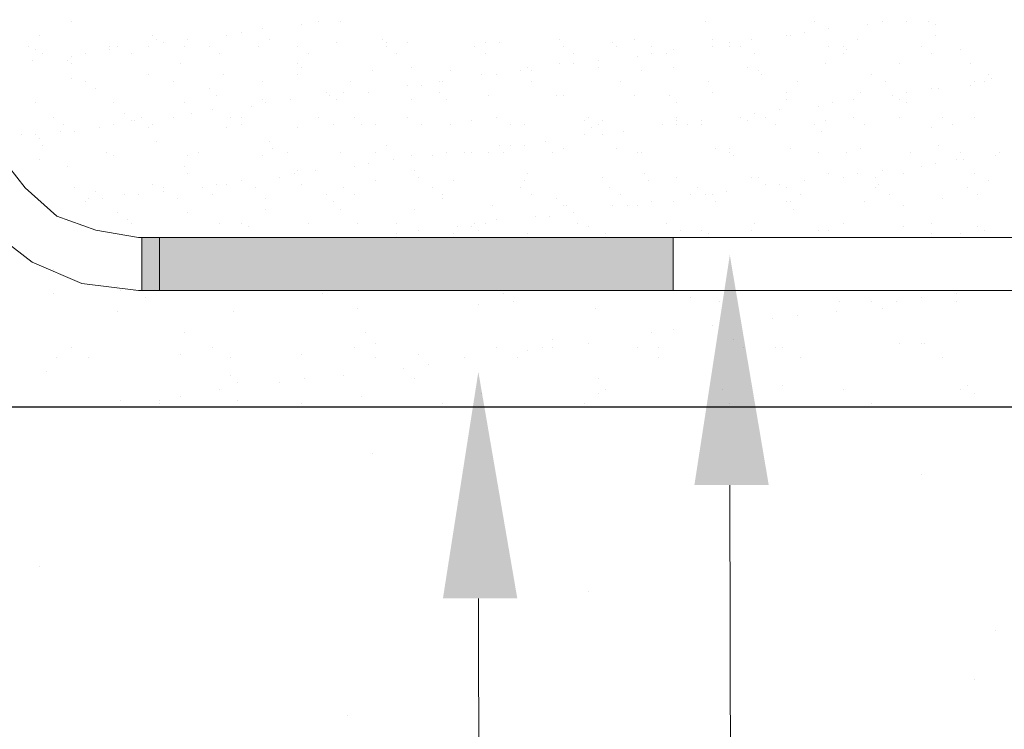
# Model space of a CAD drawing. Header units: metres. Extents: x -18 to 342, y 4 to 63.
# Tile 61 of 173: x 126.94 to 129.61, y 12.83 to 14.76. Entities that reach past the tile are written whole.
import ezdxf

# ---------------------------------------------------------------- set-up
doc = ezdxf.new("R2010")
doc.units = ezdxf.units.M
doc.header["$MEASUREMENT"] = 0
for name, color, linetype in [('PDF4_hatch', 7, 'Continuous'), ('PDF4_hatch-borshi', 7, 'Continuous'), ('PDF4_Isogam', 7, 'Continuous'), ('PDF4_kaff', 7, 'Continuous'), ('PDF4_textt', 7, 'Continuous')]:
    doc.layers.add(name, color=color, linetype=linetype)

msp = doc.modelspace()

# ---------------------------------------------------------------- linework, layer by layer
at = {"layer": 'PDF4_hatch', "lineweight": 25}
for points in [[(127.8953, 13.5768), (127.8953, 13.5768)], [(129.3881, 13.519), (129.3881, 13.519)], [(126.9899, 13.2686), (126.9899, 13.2686)], [(128.4828, 13.2012), (128.4828, 13.2012)], [(129.5903, 13.0952), (129.5903, 13.0952)], [(129.5326, 12.9604), (129.5326, 12.9604)], [(127.8278, 12.8641), (127.8278, 12.8641)]]:
    msp.add_lwpolyline(points, dxfattribs=at)
at = {"layer": 'PDF4_hatch-borshi', "lineweight": 18}
for points in [[(127.0766, 14.7518), (127.0766, 14.7518)], [(127.5967, 14.7325), (127.5967, 14.7325)], [(127.7026, 14.7422), (127.7026, 14.7422)], [(127.7508, 14.7518), (127.7508, 14.7518)], [(127.8086, 14.7518), (127.8086, 14.7518)], [(128.8006, 14.7518), (128.8006, 14.7518)], [(129.0992, 14.7518), (129.0992, 14.7518)], [(129.1377, 14.7325), (129.1377, 14.7325)], [(129.2436, 14.7422), (129.2436, 14.7422)], [(129.2821, 14.7518), (129.2821, 14.7518)], [(129.3496, 14.7518), (129.3496, 14.7518)], [(129.4074, 14.7518), (129.4074, 14.7518)], [(129.4266, 14.7422), (129.4266, 14.7422)], [(126.9899, 14.7133), (126.9899, 14.7133)], [(127.2981, 14.7133), (127.2981, 14.7133)], [(127.3078, 14.7036), (127.3078, 14.7036)], [(127.3944, 14.7036), (127.3944, 14.7036)], [(127.5004, 14.7133), (127.5004, 14.7133)], [(127.5389, 14.7229), (127.5389, 14.7229)], [(127.616, 14.7036), (127.616, 14.7036)], [(127.9241, 14.7036), (127.9241, 14.7036)], [(128.4057, 14.7036), (128.4057, 14.7036)], [(128.608, 14.7036), (128.608, 14.7036)], [(128.8199, 14.7036), (128.8199, 14.7036)], [(128.9258, 14.7036), (128.9258, 14.7036)], [(129.0221, 14.7133), (129.0221, 14.7133)], [(129.0317, 14.7133), (129.0317, 14.7133)], [(129.0703, 14.7229), (129.0703, 14.7229)], [(129.2147, 14.7036), (129.2147, 14.7036)], [(129.4266, 14.7133), (129.4266, 14.7133)], [(126.961, 14.6844), (126.961, 14.6844)], [(126.9803, 14.6747), (126.9803, 14.6747)], [(127.1825, 14.6844), (127.1825, 14.6844)], [(127.1825, 14.6747), (127.1825, 14.6747)], [(127.2018, 14.6844), (127.2018, 14.6844)], [(127.2885, 14.6844), (127.2885, 14.6844)], [(127.327, 14.694), (127.327, 14.694)], [(127.3848, 14.6844), (127.3848, 14.6844)], [(127.4522, 14.6844), (127.4522, 14.6844)], [(127.5871, 14.6844), (127.5871, 14.6844)], [(127.693, 14.6844), (127.693, 14.6844)], [(127.7989, 14.694), (127.7989, 14.694)], [(127.9338, 14.694), (127.9338, 14.694)], [(127.9338, 14.6844), (127.9338, 14.6844)], [(127.9916, 14.694), (127.9916, 14.694)], [(128.1746, 14.6844), (128.1746, 14.6844)], [(128.2035, 14.694), (128.2035, 14.694)], [(128.242, 14.694), (128.242, 14.694)], [(128.4153, 14.6844), (128.4153, 14.6844)], [(128.5502, 14.694), (128.5502, 14.694)], [(128.5598, 14.6844), (128.5598, 14.6844)], [(128.6561, 14.6844), (128.6561, 14.6844)], [(128.7139, 14.6747), (128.7139, 14.6747)], [(128.8199, 14.6844), (128.8199, 14.6844)], [(128.868, 14.694), (128.868, 14.694)], [(128.868, 14.6844), (128.868, 14.6844)], [(128.8969, 14.6844), (128.8969, 14.6844)], [(129.1377, 14.6844), (129.1377, 14.6844)], [(129.1762, 14.6844), (129.1762, 14.6844)], [(129.1858, 14.6747), (129.1858, 14.6747)], [(129.3881, 14.6844), (129.3881, 14.6844)], [(129.494, 14.6747), (129.494, 14.6747)], [(126.9707, 14.6458), (126.9707, 14.6458)], [(126.9996, 14.6651), (126.9996, 14.6651)], [(127.067, 14.6458), (127.067, 14.6458)], [(127.0766, 14.6555), (127.0766, 14.6555)], [(127.1151, 14.6651), (127.1151, 14.6651)], [(127.2403, 14.6651), (127.2403, 14.6651)], [(127.4811, 14.6651), (127.4811, 14.6651)], [(127.7219, 14.6651), (127.7219, 14.6651)], [(127.9627, 14.6651), (127.9627, 14.6651)], [(128.2035, 14.6651), (128.2035, 14.6651)], [(128.4442, 14.6651), (128.4442, 14.6651)], [(128.5117, 14.6458), (128.5117, 14.6458)], [(128.6176, 14.6555), (128.6176, 14.6555)], [(128.6561, 14.6651), (128.6561, 14.6651)], [(128.6946, 14.6651), (128.6946, 14.6651)], [(128.9354, 14.6651), (128.9354, 14.6651)], [(129.1762, 14.6651), (129.1762, 14.6651)], [(129.417, 14.6651), (129.417, 14.6651)], [(127.0766, 14.6362), (127.0766, 14.6362)], [(127.3752, 14.6362), (127.3752, 14.6362)], [(127.693, 14.6362), (127.693, 14.6362)], [(127.7026, 14.6266), (127.7026, 14.6266)], [(128.0012, 14.6266), (128.0012, 14.6266)], [(128.319, 14.6266), (128.319, 14.6266)], [(128.4057, 14.6362), (128.4057, 14.6362)], [(128.4442, 14.6362), (128.4442, 14.6362)], [(128.5117, 14.6266), (128.5117, 14.6266)], [(128.7139, 14.6266), (128.7139, 14.6266)], [(128.9162, 14.6266), (128.9162, 14.6266)], [(129.128, 14.6362), (129.128, 14.6362)], [(129.3303, 14.6362), (129.3303, 14.6362)], [(129.5229, 14.6362), (129.5229, 14.6362)], [(127.0766, 14.5977), (127.0766, 14.5977)], [(127.2885, 14.6073), (127.2885, 14.6073)], [(127.4907, 14.6073), (127.4907, 14.6073)], [(127.693, 14.6073), (127.693, 14.6073)], [(127.8953, 14.617), (127.8953, 14.617)], [(128.1071, 14.617), (128.1071, 14.617)], [(128.1938, 14.6073), (128.1938, 14.6073)], [(128.2323, 14.6073), (128.2323, 14.6073)], [(128.2998, 14.617), (128.2998, 14.617)], [(128.2998, 14.617), (128.2998, 14.617)], [(128.3287, 14.617), (128.3287, 14.617)], [(128.6272, 14.617), (128.6272, 14.617)], [(128.9451, 14.617), (128.9451, 14.617)], [(128.9547, 14.6073), (128.9547, 14.6073)], [(129.2533, 14.6073), (129.2533, 14.6073)], [(129.5711, 14.6073), (129.5711, 14.6073)], [(129.5807, 14.5977), (129.5807, 14.5977)], [(127.1151, 14.5881), (127.1151, 14.5881)], [(127.144, 14.5688), (127.144, 14.5688)], [(127.3559, 14.5881), (127.3559, 14.5881)], [(127.4522, 14.5688), (127.4522, 14.5688)], [(127.5967, 14.5881), (127.5967, 14.5881)], [(127.8375, 14.5881), (127.8375, 14.5881)], [(127.9916, 14.5784), (127.9916, 14.5784)], [(128.0301, 14.5784), (128.0301, 14.5784)], [(128.0782, 14.5881), (128.0782, 14.5881)], [(128.0879, 14.5881), (128.0879, 14.5881)], [(128.3287, 14.5881), (128.3287, 14.5881)], [(128.5694, 14.5881), (128.5694, 14.5881)], [(128.8102, 14.5881), (128.8102, 14.5881)], [(129.051, 14.5881), (129.051, 14.5881)], [(129.2918, 14.5881), (129.2918, 14.5881)], [(129.417, 14.5688), (129.417, 14.5688)], [(129.4362, 14.5688), (129.4362, 14.5688)], [(129.5229, 14.5784), (129.5229, 14.5784)], [(129.5326, 14.5881), (129.5326, 14.5881)], [(129.5615, 14.5881), (129.5615, 14.5881)], [(127.4715, 14.5495), (127.4715, 14.5495)], [(127.5967, 14.5399), (127.5967, 14.5399)], [(127.6737, 14.5399), (127.6737, 14.5399)], [(127.77, 14.5592), (127.77, 14.5592)], [(127.7797, 14.5495), (127.7797, 14.5495)], [(127.7989, 14.5399), (127.7989, 14.5399)], [(127.8182, 14.5592), (127.8182, 14.5592)], [(127.8856, 14.5592), (127.8856, 14.5592)], [(128.0012, 14.5399), (128.0012, 14.5399)], [(128.0782, 14.5592), (128.0782, 14.5592)], [(128.0975, 14.5399), (128.0975, 14.5399)], [(128.2131, 14.5495), (128.2131, 14.5495)], [(128.3961, 14.5495), (128.3961, 14.5495)], [(128.4153, 14.5495), (128.4153, 14.5495)], [(128.608, 14.5495), (128.608, 14.5495)], [(128.7043, 14.5495), (128.7043, 14.5495)], [(128.8199, 14.5592), (128.8199, 14.5592)], [(129.0221, 14.5592), (129.0221, 14.5592)], [(129.0221, 14.5399), (129.0221, 14.5399)], [(129.2051, 14.5399), (129.2051, 14.5399)], [(129.2244, 14.5592), (129.2244, 14.5592)], [(129.311, 14.5495), (129.311, 14.5495)], [(129.3303, 14.5399), (129.3303, 14.5399)], [(129.3496, 14.5592), (129.3496, 14.5592)], [(126.9803, 14.5303), (126.9803, 14.5303)], [(127.1922, 14.5303), (127.1922, 14.5303)], [(127.3848, 14.5303), (127.3848, 14.5303)], [(127.5678, 14.5206), (127.5678, 14.5206)], [(127.6063, 14.5303), (127.6063, 14.5303)], [(128.7235, 14.5303), (128.7235, 14.5303)], [(129.1088, 14.5206), (129.1088, 14.5206)], [(129.1473, 14.5303), (129.1473, 14.5303)], [(129.3496, 14.5303), (129.3496, 14.5303)], [(127.0284, 14.4917), (127.0284, 14.4917)], [(127.2211, 14.5014), (127.2211, 14.5014)], [(127.2692, 14.4917), (127.2692, 14.4917)], [(127.3559, 14.4917), (127.3559, 14.4917)], [(127.4041, 14.5014), (127.4041, 14.5014)], [(127.4619, 14.511), (127.4619, 14.511)], [(127.51, 14.4917), (127.51, 14.4917)], [(127.5389, 14.4917), (127.5389, 14.4917)], [(127.7508, 14.4917), (127.7508, 14.4917)], [(127.8471, 14.4917), (127.8471, 14.4917)], [(127.9916, 14.4917), (127.9916, 14.4917)], [(128.2323, 14.4917), (128.2323, 14.4917)], [(128.4828, 14.4917), (128.4828, 14.4917)], [(128.7235, 14.4917), (128.7235, 14.4917)], [(128.8969, 14.4917), (128.8969, 14.4917)], [(128.9354, 14.5014), (128.9354, 14.5014)], [(128.9643, 14.4917), (128.9643, 14.4917)], [(129.0028, 14.511), (129.0028, 14.511)], [(129.2051, 14.4917), (129.2051, 14.4917)], [(129.3303, 14.4917), (129.3303, 14.4917)], [(129.4459, 14.4917), (129.4459, 14.4917)], [(129.5326, 14.4917), (129.5326, 14.4917)], [(127.0573, 14.4725), (127.0573, 14.4725)], [(127.1537, 14.4629), (127.1537, 14.4629)], [(127.1922, 14.4725), (127.1922, 14.4725)], [(127.2403, 14.4821), (127.2403, 14.4821)], [(127.25, 14.4821), (127.25, 14.4821)], [(127.2885, 14.4629), (127.2885, 14.4629)], [(127.2981, 14.4725), (127.2981, 14.4725)], [(127.5004, 14.4629), (127.5004, 14.4629)], [(127.5389, 14.4725), (127.5389, 14.4725)], [(127.693, 14.4629), (127.693, 14.4629)], [(127.7893, 14.4725), (127.7893, 14.4725)], [(127.8664, 14.4725), (127.8664, 14.4725)], [(127.9049, 14.4725), (127.9049, 14.4725)], [(128.0301, 14.4725), (128.0301, 14.4725)], [(128.1071, 14.4725), (128.1071, 14.4725)], [(128.1649, 14.4821), (128.1649, 14.4821)], [(128.2709, 14.4725), (128.2709, 14.4725)], [(128.3094, 14.4725), (128.3094, 14.4725)], [(128.4731, 14.4821), (128.4731, 14.4821)], [(128.4924, 14.4629), (128.4924, 14.4629)], [(128.5117, 14.4725), (128.5117, 14.4725)], [(128.5213, 14.4821), (128.5213, 14.4821)], [(128.685, 14.4725), (128.685, 14.4725)], [(128.7235, 14.4821), (128.7235, 14.4821)], [(128.7235, 14.4725), (128.7235, 14.4725)], [(128.7524, 14.4725), (128.7524, 14.4725)], [(128.791, 14.4821), (128.791, 14.4821)], [(128.791, 14.4725), (128.791, 14.4725)], [(128.9162, 14.4821), (128.9162, 14.4821)], [(128.9932, 14.4725), (128.9932, 14.4725)], [(129.0992, 14.4725), (129.0992, 14.4725)], [(129.128, 14.4821), (129.128, 14.4821)], [(129.234, 14.4725), (129.234, 14.4725)], [(129.417, 14.4629), (129.417, 14.4629)], [(129.4748, 14.4725), (129.4748, 14.4725)], [(126.9418, 14.4436), (126.9418, 14.4436)], [(126.9803, 14.4436), (126.9803, 14.4436)], [(126.9899, 14.434), (126.9899, 14.434)], [(127.0477, 14.4532), (127.0477, 14.4532)], [(127.0862, 14.4532), (127.0862, 14.4532)], [(128.4731, 14.4436), (128.4731, 14.4436)], [(128.5213, 14.4436), (128.5213, 14.4436)], [(128.5791, 14.4532), (128.5791, 14.4532)], [(129.1184, 14.4532), (129.1184, 14.4532)], [(126.9996, 14.4147), (126.9996, 14.4147)], [(127.3078, 14.4243), (127.3078, 14.4243)], [(127.616, 14.4243), (127.616, 14.4243)], [(127.6256, 14.4051), (127.6256, 14.4051)], [(127.9338, 14.4147), (127.9338, 14.4147)], [(128.242, 14.4147), (128.242, 14.4147)], [(128.2709, 14.4147), (128.2709, 14.4147)], [(128.3094, 14.4147), (128.3094, 14.4147)], [(128.3672, 14.4243), (128.3672, 14.4243)], [(128.4153, 14.4051), (128.4153, 14.4051)], [(128.5598, 14.4051), (128.5598, 14.4051)], [(128.8295, 14.4051), (128.8295, 14.4051)], [(128.868, 14.4051), (128.868, 14.4051)], [(129.0317, 14.4051), (129.0317, 14.4051)], [(129.2244, 14.4051), (129.2244, 14.4051)], [(129.4362, 14.4147), (129.4362, 14.4147)], [(127.1729, 14.3954), (127.1729, 14.3954)], [(127.1922, 14.3858), (127.1922, 14.3858)], [(127.3944, 14.3858), (127.3944, 14.3858)], [(127.4233, 14.3954), (127.4233, 14.3954)], [(127.5967, 14.3858), (127.5967, 14.3858)], [(127.6641, 14.3954), (127.6641, 14.3954)], [(127.8086, 14.3954), (127.8086, 14.3954)], [(127.9049, 14.3954), (127.9049, 14.3954)], [(128.0012, 14.3858), (128.0012, 14.3858)], [(128.059, 14.3858), (128.059, 14.3858)], [(128.0975, 14.3954), (128.0975, 14.3954)], [(128.1457, 14.3954), (128.1457, 14.3954)], [(128.1649, 14.3954), (128.1649, 14.3954)], [(128.2131, 14.3954), (128.2131, 14.3954)], [(128.2516, 14.3954), (128.2516, 14.3954)], [(128.3864, 14.3954), (128.3864, 14.3954)], [(128.6176, 14.3954), (128.6176, 14.3954)], [(128.6272, 14.3954), (128.6272, 14.3954)], [(128.868, 14.3954), (128.868, 14.3954)], [(128.8776, 14.3858), (128.8776, 14.3858)], [(129.1088, 14.3954), (129.1088, 14.3954)], [(129.1858, 14.3954), (129.1858, 14.3954)], [(129.3592, 14.3954), (129.3592, 14.3954)], [(129.494, 14.3954), (129.494, 14.3954)], [(129.5903, 14.3858), (129.5903, 14.3858)], [(129.6, 14.3954), (129.6, 14.3954)], [(126.9899, 14.3762), (126.9899, 14.3762)], [(127.067, 14.3569), (127.067, 14.3569)], [(127.3848, 14.3569), (127.3848, 14.3569)], [(127.8471, 14.3569), (127.8471, 14.3569)], [(127.8856, 14.3665), (127.8856, 14.3665)], [(127.953, 14.3762), (127.953, 14.3762)], [(129.3881, 14.3569), (129.3881, 14.3569)], [(129.4266, 14.3665), (129.4266, 14.3665)], [(129.4844, 14.3762), (129.4844, 14.3762)], [(129.5037, 14.3762), (129.5037, 14.3762)], [(127.3944, 14.3376), (127.3944, 14.3376)], [(127.6448, 14.328), (127.6448, 14.328)], [(127.6834, 14.3376), (127.6834, 14.3376)], [(127.693, 14.3473), (127.693, 14.3473)], [(127.7412, 14.3473), (127.7412, 14.3473)], [(128.0108, 14.3473), (128.0108, 14.3473)], [(128.0205, 14.328), (128.0205, 14.328)], [(128.319, 14.3376), (128.319, 14.3376)], [(128.5213, 14.328), (128.5213, 14.328)], [(128.6369, 14.3376), (128.6369, 14.3376)], [(128.7235, 14.328), (128.7235, 14.328)], [(128.9258, 14.328), (128.9258, 14.328)], [(128.9451, 14.328), (128.9451, 14.328)], [(129.1377, 14.3376), (129.1377, 14.3376)], [(129.1762, 14.328), (129.1762, 14.328)], [(129.2147, 14.3376), (129.2147, 14.3376)], [(129.2629, 14.328), (129.2629, 14.328)], [(129.2821, 14.3473), (129.2821, 14.3473)], [(129.3399, 14.3376), (129.3399, 14.3376)], [(129.5326, 14.3376), (129.5326, 14.3376)], [(127.0862, 14.2991), (127.0862, 14.2991)], [(127.0862, 14.2991), (127.0862, 14.2991)], [(127.2981, 14.3088), (127.2981, 14.3088)], [(127.327, 14.2991), (127.327, 14.2991)], [(127.433, 14.2991), (127.433, 14.2991)], [(127.4715, 14.3088), (127.4715, 14.3088)], [(127.5004, 14.3088), (127.5004, 14.3088)], [(127.5389, 14.3184), (127.5389, 14.3184)], [(127.5774, 14.2991), (127.5774, 14.2991)], [(127.7026, 14.3088), (127.7026, 14.3088)], [(127.8182, 14.2991), (127.8182, 14.2991)], [(127.9049, 14.3184), (127.9049, 14.3184)], [(128.059, 14.2991), (128.059, 14.2991)], [(128.1168, 14.3184), (128.1168, 14.3184)], [(128.2998, 14.2991), (128.2998, 14.2991)], [(128.3094, 14.3184), (128.3094, 14.3184)], [(128.5405, 14.2991), (128.5405, 14.2991)], [(128.6465, 14.3184), (128.6465, 14.3184)], [(128.7813, 14.2991), (128.7813, 14.2991)], [(128.9643, 14.3088), (128.9643, 14.3088)], [(129.0028, 14.3088), (129.0028, 14.3088)], [(129.0221, 14.2991), (129.0221, 14.2991)], [(129.0703, 14.3184), (129.0703, 14.3184)], [(129.2629, 14.2991), (129.2629, 14.2991)], [(129.2725, 14.3088), (129.2725, 14.3088)], [(129.5133, 14.2991), (129.5133, 14.2991)], [(129.5711, 14.3184), (129.5711, 14.3184)], [(127.144, 14.2895), (127.144, 14.2895)], [(127.2211, 14.2799), (127.2211, 14.2799)], [(127.2596, 14.2799), (127.2596, 14.2799)], [(127.327, 14.2895), (127.327, 14.2895)], [(127.4619, 14.2799), (127.4619, 14.2799)], [(127.77, 14.2799), (127.77, 14.2799)], [(127.8471, 14.2799), (127.8471, 14.2799)], [(128.0879, 14.2799), (128.0879, 14.2799)], [(128.3287, 14.2799), (128.3287, 14.2799)], [(128.5694, 14.2799), (128.5694, 14.2799)], [(128.7621, 14.2799), (128.7621, 14.2799)], [(128.8006, 14.2799), (128.8006, 14.2799)], [(128.8199, 14.2799), (128.8199, 14.2799)], [(128.8584, 14.2895), (128.8584, 14.2895)], [(129.0606, 14.2799), (129.0606, 14.2799)], [(129.3014, 14.2799), (129.3014, 14.2799)], [(129.5422, 14.2799), (129.5422, 14.2799)], [(127.1151, 14.2606), (127.1151, 14.2606)], [(127.1248, 14.2702), (127.1248, 14.2702)], [(127.1633, 14.2702), (127.1633, 14.2702)], [(127.3655, 14.2702), (127.3655, 14.2702)], [(127.6063, 14.2702), (127.6063, 14.2702)], [(127.7893, 14.2606), (127.7893, 14.2606)], [(128.0879, 14.2702), (128.0879, 14.2702)], [(128.2227, 14.251), (128.2227, 14.251)], [(128.3961, 14.2702), (128.3961, 14.2702)], [(128.4153, 14.251), (128.4153, 14.251)], [(128.425, 14.251), (128.425, 14.251)], [(128.5502, 14.251), (128.5502, 14.251)], [(128.5887, 14.251), (128.5887, 14.251)], [(128.6176, 14.251), (128.6176, 14.251)], [(128.6561, 14.2606), (128.6561, 14.2606)], [(128.7139, 14.2606), (128.7139, 14.2606)], [(128.8295, 14.2606), (128.8295, 14.2606)], [(129.0221, 14.2606), (129.0221, 14.2606)], [(129.0317, 14.2606), (129.0317, 14.2606)], [(129.234, 14.2606), (129.234, 14.2606)], [(129.3399, 14.251), (129.3399, 14.251)], [(129.4459, 14.2702), (129.4459, 14.2702)], [(127.2018, 14.2317), (127.2018, 14.2317)], [(127.3944, 14.2317), (127.3944, 14.2317)], [(127.6063, 14.2413), (127.6063, 14.2413)], [(127.8086, 14.2413), (127.8086, 14.2413)], [(128.0108, 14.2413), (128.0108, 14.2413)], [(128.3383, 14.2221), (128.3383, 14.2221)], [(128.3768, 14.2221), (128.3768, 14.2221)], [(128.4442, 14.2317), (128.4442, 14.2317)], [(129.0414, 14.2413), (129.0414, 14.2413)], [(127.2307, 14.2124), (127.2307, 14.2124)], [(127.2403, 14.2028), (127.2403, 14.2028)], [(127.4811, 14.2028), (127.4811, 14.2028)], [(127.5389, 14.2028), (127.5389, 14.2028)], [(127.5582, 14.1932), (127.5582, 14.1932)], [(127.7219, 14.2028), (127.7219, 14.2028)], [(127.8567, 14.2028), (127.8567, 14.2028)], [(127.9627, 14.2028), (127.9627, 14.2028)], [(128.1264, 14.1932), (128.1264, 14.1932)], [(128.1649, 14.1932), (128.1649, 14.1932)], [(128.1746, 14.2028), (128.1746, 14.2028)], [(128.2035, 14.2028), (128.2035, 14.2028)], [(128.2323, 14.2124), (128.2323, 14.2124)], [(128.4539, 14.2028), (128.4539, 14.2028)], [(128.4828, 14.1932), (128.4828, 14.1932)], [(128.6946, 14.2028), (128.6946, 14.2028)], [(128.9354, 14.2028), (128.9354, 14.2028)], [(129.1762, 14.2028), (129.1762, 14.2028)], [(129.3399, 14.1932), (129.3399, 14.1932)], [(129.417, 14.2028), (129.417, 14.2028)], [(129.5422, 14.1932), (129.5422, 14.1932)], [(127.9145, 14.1643), (127.9145, 14.1643)], [(127.9627, 14.1739), (127.9627, 14.1739)], [(128.0205, 14.1835), (128.0205, 14.1835)], [(128.1168, 14.1739), (128.1168, 14.1739)], [(128.1842, 14.1835), (128.1842, 14.1835)], [(128.319, 14.1739), (128.319, 14.1739)], [(128.5309, 14.1739), (128.5309, 14.1739)], [(128.7332, 14.1835), (128.7332, 14.1835)], [(128.791, 14.1835), (128.791, 14.1835)], [(128.8102, 14.1739), (128.8102, 14.1739)], [(128.9258, 14.1835), (128.9258, 14.1835)], [(129.1088, 14.1835), (129.1088, 14.1835)], [(129.1377, 14.1835), (129.1377, 14.1835)], [(129.417, 14.1739), (129.417, 14.1739)], [(129.494, 14.1739), (129.494, 14.1739)], [(129.5615, 14.1835), (129.5615, 14.1835)], [(127.0284, 14.0776), (127.0284, 14.0776)], [(127.2692, 14.0391), (127.2692, 14.0391)], [(127.0284, 14.0102), (127.0284, 14.0102)], [(127.2018, 14.0294), (127.2018, 14.0294)], [(127.2114, 14.0198), (127.2114, 14.0198)], [(127.25, 14.0198), (127.25, 14.0198)], [(127.7604, 14.0102), (127.7604, 14.0102)], [(128.2516, 14.0102), (128.2516, 14.0102)], [(129.4844, 14.0102), (129.4844, 14.0102)], [(127.2789, 14.0006), (127.2789, 14.0006)], [(128.1842, 13.9813), (128.1842, 13.9813)], [(128.2805, 13.9909), (128.2805, 13.9909)], [(128.7621, 14.0006), (128.7621, 14.0006)], [(128.8391, 13.9909), (128.8391, 13.9909)], [(129.1666, 13.9909), (129.1666, 13.9909)], [(129.2533, 13.9909), (129.2533, 13.9909)], [(129.3207, 13.9909), (129.3207, 13.9909)], [(129.3881, 14.0006), (129.3881, 14.0006)], [(129.4844, 13.9909), (129.4844, 13.9909)], [(127.2018, 13.962), (127.2018, 13.962)], [(127.5196, 13.962), (127.5196, 13.962)], [(127.8567, 13.9717), (127.8567, 13.9717)], [(128.502, 13.9717), (128.502, 13.9717)], [(129.051, 13.9524), (129.051, 13.9524)], [(129.1569, 13.962), (129.1569, 13.962)], [(129.2821, 13.9717), (129.2821, 13.9717)], [(128.8199, 13.9235), (128.8199, 13.9235)], [(128.9836, 13.9428), (128.9836, 13.9428)], [(127.3848, 13.9042), (127.3848, 13.9042)], [(127.876, 13.9042), (127.876, 13.9042)], [(128.6561, 13.9042), (128.6561, 13.9042)], [(128.7139, 13.9139), (128.7139, 13.9139)], [(127.9049, 13.8753), (127.9049, 13.8753)], [(128.3864, 13.885), (128.3864, 13.885)], [(128.4828, 13.8753), (128.4828, 13.8753)], [(128.8776, 13.885), (128.8776, 13.885)], [(129.3303, 13.8753), (129.3303, 13.8753)], [(129.3881, 13.8753), (129.3881, 13.8753)], [(129.3977, 13.8753), (129.3977, 13.8753)], [(127.0766, 13.8657), (127.0766, 13.8657)], [(127.3752, 13.8465), (127.3752, 13.8465)], [(127.4619, 13.8657), (127.4619, 13.8657)], [(127.7026, 13.8465), (127.7026, 13.8465)], [(127.8471, 13.8657), (127.8471, 13.8657)], [(128.0205, 13.8465), (128.0205, 13.8465)], [(128.2323, 13.8657), (128.2323, 13.8657)], [(128.319, 13.8561), (128.319, 13.8561)], [(128.3576, 13.8657), (128.3576, 13.8657)], [(128.3864, 13.8657), (128.3864, 13.8657)], [(128.6176, 13.8657), (128.6176, 13.8657)], [(128.6754, 13.8657), (128.6754, 13.8657)], [(128.9065, 13.8657), (128.9065, 13.8657)], [(128.9932, 13.8657), (128.9932, 13.8657)], [(129.0125, 13.8657), (129.0125, 13.8657)], [(127.0381, 13.8368), (127.0381, 13.8368)], [(127.1248, 13.8368), (127.1248, 13.8368)], [(127.51, 13.8368), (127.51, 13.8368)], [(127.9049, 13.8368), (127.9049, 13.8368)], [(128.0494, 13.8176), (128.0494, 13.8176)], [(128.1457, 13.8368), (128.1457, 13.8368)], [(128.2901, 13.8368), (128.2901, 13.8368)], [(128.6754, 13.8368), (128.6754, 13.8368)], [(129.0606, 13.8368), (129.0606, 13.8368)], [(129.4459, 13.8368), (129.4459, 13.8368)], [(127.0092, 13.7983), (127.0092, 13.7983)], [(127.9819, 13.8079), (127.9819, 13.8079)], [(127.51, 13.7887), (127.51, 13.7887)], [(127.5293, 13.7694), (127.5293, 13.7694)], [(127.6448, 13.7694), (127.6448, 13.7694)], [(127.7123, 13.779), (127.7123, 13.779)], [(127.8182, 13.7887), (127.8182, 13.7887)], [(128.0108, 13.779), (128.0108, 13.779)], [(128.5117, 13.779), (128.5117, 13.779)], [(127.4811, 13.7501), (127.4811, 13.7501)], [(128.1938, 13.7405), (128.1938, 13.7405)], [(128.5117, 13.7405), (128.5117, 13.7405)], [(128.5309, 13.7501), (128.5309, 13.7501)], [(128.8487, 13.7501), (128.8487, 13.7501)], [(129.0125, 13.7598), (129.0125, 13.7598)], [(129.1762, 13.7501), (129.1762, 13.7501)], [(129.494, 13.7501), (129.494, 13.7501)], [(129.5133, 13.7598), (129.5133, 13.7598)], [(129.5326, 13.7405), (129.5326, 13.7405)], [(127.2114, 13.7212), (127.2114, 13.7212)], [(127.3174, 13.7212), (127.3174, 13.7212)], [(127.3174, 13.7116), (127.3174, 13.7116)], [(127.3752, 13.7309), (127.3752, 13.7309)], [(127.5293, 13.7212), (127.5293, 13.7212)], [(127.7026, 13.7116), (127.7026, 13.7116)], [(127.8664, 13.7309), (127.8664, 13.7309)], [(128.0879, 13.7116), (128.0879, 13.7116)], [(128.4731, 13.7116), (128.4731, 13.7116)], [(128.868, 13.7116), (128.868, 13.7116)], [(129.2533, 13.7116), (129.2533, 13.7116)], [(127.144, 13.702), (127.144, 13.702)], [(129.6, 13.702), (129.6, 13.702)]]:
    msp.add_lwpolyline(points, dxfattribs=at)
at = {"layer": 'PDF4_Isogam', "lineweight": 13}
for points in [[(134.3482, 14.1643), (127.2596, 14.1643), (127.144, 14.1835), (127.0381, 14.2221), (126.9514, 14.2991), (126.884, 14.3858), (126.8358, 14.4917), (126.8262, 14.5977), (126.8262, 15.8016), (126.8069, 15.8883), (126.7684, 15.975), (126.701, 16.0327), (126.6239, 16.0713), (126.5373, 16.0905), (123.7057, 16.0905), (123.619, 16.0713), (123.5323, 16.0327), (123.4745, 15.975), (123.4264, 15.8883), (123.4167, 15.8016), (123.4167, 13.5479)], [(134.3482, 14.0198), (127.2596, 14.0198), (127.1055, 14.0391), (126.9707, 14.0969), (126.8455, 14.1932), (126.7588, 14.3088), (126.701, 14.4532), (126.6817, 14.5977)], [(127.2692, 14.1643), (127.2692, 14.0198)], [(127.3174, 14.1643), (127.3174, 14.0198)], [(128.7139, 14.1643), (128.7139, 14.0198)]]:
    msp.add_lwpolyline(points, dxfattribs=at)
at = {"layer": 'PDF4_Isogam', "transparency": 33554559}
for points in [[(127.2692, 14.0198), (128.7139, 14.0198), (127.2692, 14.1643)], [(128.7139, 14.0198), (127.2692, 14.1643), (128.7139, 14.1643)]]:
    msp.add_solid(points, dxfattribs=at)
at = {"layer": 'PDF4_kaff', "lineweight": 30}
msp.add_lwpolyline([(134.3482, 13.702), (126.6721, 13.702)], dxfattribs=at)
at = {"layer": 'PDF4_textt', "lineweight": 20}
for points in [[(128.868, 13.4901), (128.8776, 8.9056), (130.149, 8.9056)], [(128.1842, 13.1819), (128.1938, 7.8173), (129.3785, 7.8173)]]:
    msp.add_lwpolyline(points, dxfattribs=at)
at = {"layer": 'PDF4_textt', "transparency": 33554559}
for points in [[(128.7717, 13.4901), (128.868, 14.1161), (128.9739, 13.4901)], [(128.0879, 13.1819), (128.1842, 13.7983), (128.2901, 13.1819)]]:
    msp.add_solid(points, dxfattribs=at)

doc.saveas('drawing.dxf')
